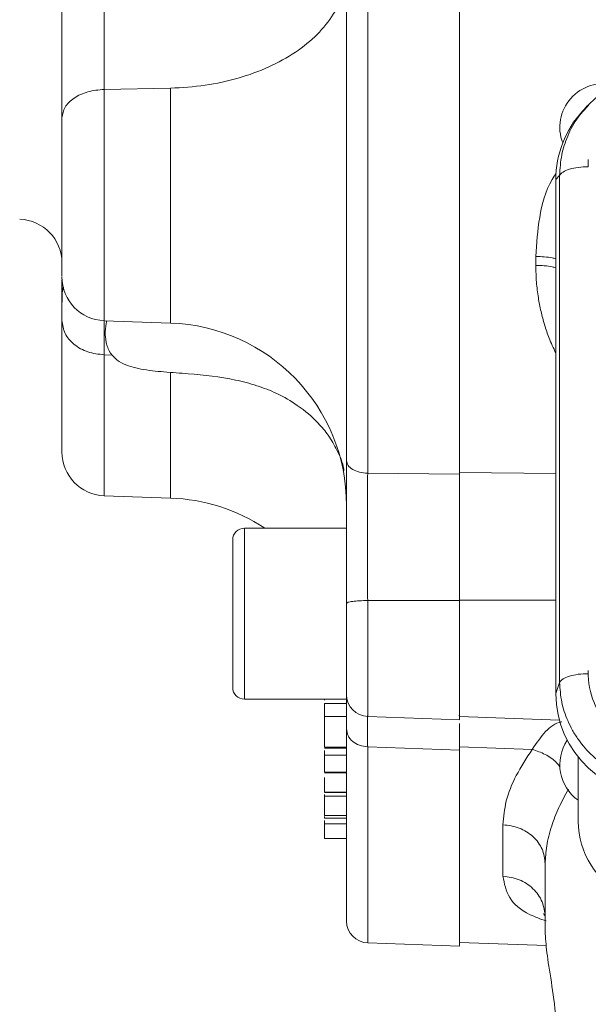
# Model space of a CAD drawing. Header units: inches. Extents: x 0.3 to 33.9, y 0.2 to 21.7.
# Tile 4 of 23: x 4.1 to 5.7, y 7.8 to 10.5. Entities that reach past the tile are written whole.
import ezdxf

# ---------------------------------------------------------------- set-up
doc = ezdxf.new("R2010")
doc.units = ezdxf.units.IN
doc.header["$MEASUREMENT"] = 0
doc.layers.add('SLD-0', color=7, linetype='Continuous', lineweight=15)
doc.styles.add('SLDTEXTSTYLE0', font='TXT', dxfattribs={"width": 0.75})
doc.dimstyles.new('SLDDIMSTYLE2', dxfattribs={"dimtxt": 0.25, "dimasz": 0.13, "dimexe": 0, "dimexo": 0.0625, "dimgap": 0.0625, "dimtad": 0, "dimtih": 1, "dimtoh": 1, "dimdec": 4, "dimrnd": 1e-09, "dimzin": 4, "dimdsep": 46, "dimtxsty": 'SLDTEXTSTYLE0', "dimsah": 1, "dimcen": 0.09, "dimadec": 0, "dimazin": 1, "dimtfac": 1, "dimtdec": 4, "dimtofl": 0, "dimtmove": 0, "dimatfit": 3, "dimfxl": 1, "dimfrac": 2, "dimtolj": 1, "dimtzin": 12, "dimarcsym": 0})

# ---------------------------------------------------------------- blocks, each defined once
blk = doc.blocks.new('*D19')
at = {"layer": 'SLD-0'}
for p, q in [((7.5217, 14.0334), (2.3019, 14.0334)), ((2.4269, 14.0334), (2.4269, 10.7931)), ((1.9478, 10.4191), (1.897, 10.4191)), ((1.897, 10.4191), (1.897, 10.0222)), ((2.906, 10.4191), (2.9568, 10.4191)), ((2.9568, 10.4191), (2.9568, 10.0222)), ((1.897, 10.0222), (1.9478, 10.0222)), ((2.9568, 10.0222), (2.906, 10.0222)), ((2.4269, 6.7312), (2.4269, 9.9714)), ((7.5217, 6.7312), (2.3019, 6.7312))]:
    blk.add_line(p, q, dxfattribs=at)
for points in [[(2.4269, 14.0334), (2.4069, 13.9034), (2.4469, 13.9034)], [(2.4269, 6.7312), (2.4469, 6.8612), (2.4069, 6.8612)]]:
    blk.add_solid(points, dxfattribs=at)
at = {"layer": 'SLD-0', "char_height": 0.25, "attachment_point": 1, "style": 'SLDTEXTSTYLE0'}
for s, insert in [('7.30', (2.002, 10.7921, 0.0039)), ('185.5', (2.0112, 10.3445, 0.0039))]:
    blk.add_mtext(s, dxfattribs=dict(at, insert=insert))

msp = doc.modelspace()

# ---------------------------------------------------------------- linework, layer by layer
at = {"color": 7, "linetype": 'Continuous', "lineweight": 15}
for p, q in [((5.05514, 9.24158), (5.05514, 12.66995)), ((5.30723, 9.23894), (5.30723, 12.6726)), ((4.51468, 10.29703), (4.33304, 10.29387)), ((5.65539, 10.24683), (5.644, 10.23432)), ((5.66164, 10.25175), (5.6565, 10.24586)), ((5.65973, 10.10131), (5.65973, 10.08698)), ((5.65973, 10.08698), (5.6598, 10.08173)), ((5.58113, 10.05804), (5.57074, 10.04663)), ((5.57074, 10.04663), (5.57074, 8.63737)), ((5.58113, 10.05804), (5.58113, 8.66817)), ((5.51592, 9.81133), (5.51592, 9.83581)), ((4.21723, 9.65999), (4.21723, 9.69618)), ((4.33304, 9.65972), (4.51468, 9.65338)), ((4.35574, 9.56536), (4.33304, 9.56616)), ((5.05514, 9.24158), (5.30723, 9.23894)), ((4.33304, 9.17979), (4.51468, 9.17345)), ((4.99723, 9.09087), (4.71723, 9.09087)), ((4.99723, 9.09087), (4.99723, 8.62187)), ((4.68523, 9.05887), (4.68523, 8.65387)), ((5.05514, 8.8924), (5.30723, 8.89229)), ((5.30723, 8.56554), (5.30723, 8.89229)), ((5.65973, 8.70094), (5.65973, 8.68661)), ((5.57074, 8.63737), (5.58113, 8.66817)), ((4.71723, 8.62187), (4.99723, 8.62187)), ((4.99723, 8.6218), (4.93723, 8.6218)), ((4.93723, 8.6218), (4.93723, 8.61906)), ((4.99723, 8.61053), (4.93723, 8.61053)), ((4.93723, 8.5857), (4.93723, 8.58117)), ((4.99723, 8.57416), (4.93723, 8.57416)), ((5.05514, 8.57434), (5.30723, 8.56554)), ((5.30723, 8.5774), (5.30505, 8.57748)), ((5.30723, 8.57408), (5.58052, 8.56454)), ((4.99723, 8.49037), (4.93723, 8.49037)), ((4.93723, 8.48764), (4.99723, 8.48764)), ((4.93723, 8.48123), (4.93723, 8.46889)), ((5.05514, 8.49128), (5.30723, 8.48239)), ((5.50629, 8.48437), (5.30723, 8.49139)), ((5.30723, 7.94494), (5.30723, 8.48239)), ((4.99723, 8.46889), (4.93723, 8.46889)), ((5.63173, 8.46408), (5.63173, 8.28703)), ((4.99723, 8.42207), (4.93723, 8.42207)), ((4.93723, 8.42027), (4.99723, 8.42027)), ((4.99723, 8.36706), (4.93723, 8.36706)), ((4.93723, 8.36619), (4.99723, 8.36619)), ((4.93723, 8.35998), (4.93723, 8.35575)), ((4.99723, 8.35575), (4.93723, 8.35575)), ((4.93723, 8.303), (4.99723, 8.303)), ((4.99723, 8.29603), (4.93723, 8.29603)), ((4.99723, 8.27987), (4.93723, 8.27987)), ((5.42592, 8.1367), (5.42592, 8.2777)), ((4.93723, 8.23997), (4.99723, 8.23997)), ((5.54173, 8.17083), (5.54173, 7.97885)), ((5.54173, 8.01666), (5.54158, 8.01682)), ((5.05514, 7.95374), (5.30723, 7.94494)), ((5.30723, 7.95484), (5.54485, 7.94655))]:
    msp.add_line(p, q, dxfattribs=at)
at = {"color": 8, "linetype": 'Continuous', "lineweight": 15}
for p, q in [((4.33304, 10.29387), (4.33304, 9.65972)), ((4.51468, 9.65338), (4.51468, 10.29703)), ((4.33304, 9.56616), (4.33304, 9.17979)), ((4.51468, 9.17345), (4.51468, 9.51662)), ((5.30723, 9.24334), (5.57074, 9.24059)), ((4.71723, 9.09087), (4.71723, 8.62187)), ((5.05514, 8.57434), (5.05514, 8.8924)), ((5.30723, 8.89313), (5.57074, 8.89301)), ((5.05514, 7.95374), (5.05514, 8.49128))]:
    msp.add_line(p, q, dxfattribs=at)
at = {"color": 7, "linetype": 'Continuous', "lineweight": 15}
for centre, radius, start, end in [((5.70173, 10.18982), 0.12, 76.19125, 200.90977), ((4.09723, 9.81795), 0.12, 0, 88), ((4.33723, 9.77965), 0.12, 180, 268), ((4.49723, 9.15368), 0.5, 0, 88), ((4.33723, 9.29972), 0.12, 180, 268), ((4.49723, 8.67375), 0.5, 56.53529, 88), ((4.71723, 9.05887), 0.032, 90, 180), ((5.87781, 8.69448), 0.21822, 182.06591, 273.29627), ((4.71723, 8.65387), 0.032, 180, 270), ((5.05723, 8.63431), 0.06, 180, 268), ((5.70173, 8.44239), 0.12, 146.05077, 234.31467), ((5.86323, 8.2904), 0.23152, 180.83451, 243.55201), ((5.05723, 8.01371), 0.06, 180, 268)]:
    msp.add_arc(centre, radius, start, end, dxfattribs=at)
for centre, major_axis, start_param, end_param in [((5.88959, 10.03765), (0.31298, -0.06559), 2.6420187, 3.3336115), ((5.88959, 8.64634), (0.31298, 0.06559), 2.9495738, 4.4902119)]:
    msp.add_ellipse(centre, major_axis=major_axis, ratio=0.927683, start_param=start_param, end_param=end_param, dxfattribs=at)
for points, knots in [([(5.30723, 12.66819), (5.30723, 12.58336), (5.30723, 12.4137), (5.30723, 12.13959), (5.30723, 11.85461), (5.30723, 11.56011), (5.30723, 11.2595), (5.30723, 10.95577), (5.30723, 10.65203), (5.30723, 10.35143), (5.30723, 10.05692), (5.30723, 9.77195), (5.30723, 9.49783), (5.30723, 9.32817), (5.30723, 9.24334)], [0, 0, 0, 0, 0.0833333, 0.1666666, 0.25, 0.3333333, 0.4166667, 0.5, 0.5833333, 0.6666667, 0.75, 0.8333333, 0.9166667, 1, 1, 1, 1]), ([(4.99723, 9.27582), (4.99723, 9.35557), (4.99723, 9.51652), (4.99723, 9.77833), (4.99723, 10.05598), (4.99723, 10.34776), (4.99723, 10.64948), (4.99723, 10.95576), (4.99723, 11.26204), (4.99723, 11.56376), (4.99723, 11.85554), (4.99723, 12.1332), (4.99723, 12.39501), (4.99723, 12.55596), (4.99723, 12.63571)], [0, 0, 0, 0, 0.0799365, 0.1613321, 0.2440985, 0.328859, 0.4141979, 0.5, 0.5857968, 0.6711357, 0.7559015, 0.8386627, 0.920061, 1, 1, 1, 1]), ([(4.21723, 10.21577), (4.21723, 10.25126), (4.21723, 10.32222), (4.21723, 10.44704), (4.21723, 10.57852), (4.21723, 10.66678), (4.21723, 10.7109)], [0, 0, 0, 0, 0.25062757, 0.50100188, 0.75057773, 1, 1, 1, 1]), ([(4.33304, 10.69317), (4.33296, 10.66855), (4.3328, 10.62268), (4.33265, 10.54513), (4.33261, 10.47937), (4.33265, 10.42659), (4.33271, 10.39645), (4.33277, 10.36291), (4.33288, 10.32884), (4.333, 10.30421), (4.33304, 10.29387)], [0, 0, 0, 0, 0.1730748, 0.3225575, 0.5424158, 0.6421377, 0.7166316, 0.7777093, 0.9066756, 1, 1, 1, 1]), ([(4.51468, 10.29703), (4.5466, 10.29891), (4.61043, 10.30266), (4.70184, 10.32319), (4.78581, 10.35382), (4.85905, 10.3945), (4.91942, 10.44343), (4.96268, 10.49902), (4.98619, 10.54264), (4.98932, 10.56734), (4.98984, 10.57137)], [0, 0, 0, 0, 0.1389899, 0.2779798, 0.4169697, 0.55596, 0.6949501, 0.8339399, 0.9729301, 1, 1, 1, 1]), ([(5.89036, 10.34801), (5.8676, 10.34675), (5.82274, 10.34428), (5.75922, 10.32297), (5.70152, 10.29159), (5.67071, 10.26168), (5.65532, 10.24674)], [0, 0, 0, 0, 0.2571685, 0.5070455, 0.7537631, 1, 1, 1, 1]), ([(4.33304, 10.29387), (4.31774, 10.2924), (4.28713, 10.28945), (4.24899, 10.27126), (4.2224, 10.2458), (4.21896, 10.22578), (4.21723, 10.21577)], [0, 0, 0, 0, 0.2500001, 0.5000005, 0.7500005, 1, 1, 1, 1]), ([(4.21723, 10.21577), (4.21723, 10.19417), (4.21723, 10.1499), (4.21723, 10.06847), (4.21723, 9.98577), (4.21723, 9.90978), (4.21723, 9.84568), (4.21723, 9.80079), (4.21723, 9.77907), (4.21723, 9.78175), (4.21723, 9.78246)], [0, 0, 0, 0, 0.1319131, 0.270348, 0.4087828, 0.5406959, 0.672609, 0.8110438, 0.9494786, 1, 1, 1, 1]), ([(5.6598, 10.08173), (5.6505, 10.08139), (5.63188, 10.0807), (5.60751, 10.07541), (5.58876, 10.06772), (5.58367, 10.06127), (5.58113, 10.05804)], [0, 0, 0, 0, 0.2500004, 0.5000001, 0.7499998, 1, 1, 1, 1]), ([(4.22194, 9.7505), (4.2217, 9.7506), (4.21941, 9.75162), (4.21825, 9.73906), (4.21736, 9.71859), (4.21731, 9.7014), (4.21729, 9.69618)], [0, 0, 0, 0, 0.0545038, 0.5137736, 0.8520795, 1, 1, 1, 1]), ([(4.33304, 9.56616), (4.31774, 9.56792), (4.28713, 9.57146), (4.24899, 9.59331), (4.2224, 9.6239), (4.21896, 9.64796), (4.21723, 9.65999)], [0, 0, 0, 0, 0.25, 0.5000005, 0.7500004, 1, 1, 1, 1]), ([(4.21723, 9.65999), (4.21723, 9.62482), (4.21723, 9.55368), (4.21723, 9.46627), (4.21723, 9.39375), (4.21723, 9.34048), (4.21723, 9.30614), (4.21723, 9.30186), (4.21723, 9.29972)], [0, 0, 0, 0, 0.1583568, 0.3202623, 0.4854871, 0.6556623, 0.8272624, 1, 1, 1, 1]), ([(4.33264, 9.65934), (4.33263, 9.65828), (4.33262, 9.65491), (4.33265, 9.64372), (4.33271, 9.63026), (4.33277, 9.61408), (4.33288, 9.59328), (4.333, 9.57418), (4.33304, 9.56616)], [0, 0, 0, 0, 0.0906536, 0.2888283, 0.4368682, 0.5582466, 0.8145382, 1, 1, 1, 1]), ([(4.33983, 9.65949), (4.33975, 9.65893), (4.3393, 9.65557), (4.33764, 9.64571), (4.3355, 9.63341), (4.33602, 9.61392), (4.3392, 9.59624), (4.3449, 9.57893), (4.35751, 9.55953), (4.38783, 9.53779), (4.43599, 9.52523), (4.49774, 9.51897), (4.58465, 9.51311), (4.67062, 9.50368), (4.75124, 9.48286), (4.80976, 9.46001), (4.86847, 9.426), (4.91437, 9.3865), (4.94919, 9.34447), (4.9728, 9.30273), (4.9876, 9.26985), (4.98985, 9.24981), (4.99004, 9.24809)], [0, 0, 0, 0, 0.0070416, 0.0427976, 0.0817782, 0.1156765, 0.1314569, 0.1468465, 0.1757544, 0.2030172, 0.2613162, 0.3270356, 0.3962239, 0.5312356, 0.5940541, 0.6547119, 0.7253764, 0.8131137, 0.8651675, 0.9243819, 0.9935101, 1, 1, 1, 1]), ([(4.99723, 9.27582), (4.99809, 9.27143), (4.99982, 9.26265), (5.01311, 9.25149), (5.03218, 9.24352), (5.04749, 9.24223), (5.05514, 9.24158)], [0, 0, 0, 0, 0.2500004, 0.5000014, 0.7500012, 1, 1, 1, 1]), ([(4.99723, 8.88474), (4.99723, 8.91902), (4.99723, 8.98758), (4.99723, 9.08983), (4.99723, 9.18814), (4.99723, 9.2466), (4.99723, 9.27582)], [0, 0, 0, 0, 0.2500008, 0.4999619, 0.7499946, 1, 1, 1, 1]), ([(5.05514, 8.8924), (5.05512, 8.90375), (5.05508, 8.93077), (5.05504, 8.96983), (5.055, 9.01423), (5.05498, 9.05958), (5.05499, 9.11314), (5.05503, 9.17604), (5.0551, 9.21806), (5.05514, 9.24158)], [0, 0, 0, 0, 0.0931339, 0.2217769, 0.3180534, 0.456595, 0.5943376, 0.7728328, 1, 1, 1, 1]), ([(5.30723, 8.89229), (5.30723, 8.92475), (5.30723, 8.98487), (5.30723, 9.07267), (5.30723, 9.15805), (5.30723, 9.21065), (5.30723, 9.23894)], [0, 0, 0, 0, 0.2668539, 0.4941327, 0.7280068, 1, 1, 1, 1]), ([(4.99723, 8.88474), (4.99809, 8.88572), (4.99982, 8.88769), (5.01311, 8.89018), (5.03218, 8.89197), (5.04749, 8.89226), (5.05514, 8.8924)], [0, 0, 0, 0, 0.2499998, 0.5000009, 0.7500009, 1, 1, 1, 1]), ([(4.99723, 8.63569), (4.99723, 8.63537), (4.99723, 8.63428), (4.99723, 8.64474), (4.99723, 8.66624), (4.99723, 8.69804), (4.99723, 8.73775), (4.99723, 8.78404), (4.99723, 8.83424), (4.99723, 8.86806), (4.99723, 8.88474)], [0, 0, 0, 0, 0.0572216, 0.1934198, 0.3296181, 0.46228, 0.5949418, 0.7311399, 0.8673382, 1, 1, 1, 1]), ([(5.30723, 8.57589), (5.30723, 8.57547), (5.30723, 8.57405), (5.30723, 8.58727), (5.30723, 8.61441), (5.30723, 8.65504), (5.30723, 8.70597), (5.30723, 8.76477), (5.30723, 8.82848), (5.30723, 8.87158), (5.30723, 8.89313)], [0, 0, 0, 0, 0.0578192, 0.1924164, 0.3270137, 0.4616109, 0.5962082, 0.7308054, 0.8654027, 1, 1, 1, 1]), ([(5.58113, 8.66817), (5.58367, 8.67139), (5.58876, 8.67785), (5.60751, 8.68554), (5.63188, 8.69083), (5.6505, 8.69152), (5.6598, 8.69186)], [0, 0, 0, 0, 0.2500001, 0.4999998, 0.7499995, 1, 1, 1, 1]), ([(5.58113, 8.66817), (5.58236, 8.64989), (5.58476, 8.61412), (5.59947, 8.57007), (5.61618, 8.5363), (5.63749, 8.50282), (5.67062, 8.46503), (5.71943, 8.42766), (5.77375, 8.40092), (5.83154, 8.38374), (5.87047, 8.38092), (5.89036, 8.37948)], [0, 0, 0, 0, 0.1230962, 0.2409198, 0.3064863, 0.3715492, 0.5000849, 0.628624, 0.7590801, 0.8769051, 1, 1, 1, 1]), ([(4.99723, 8.5405), (4.99723, 8.55819), (4.99723, 8.59357), (4.99723, 8.61995), (4.99723, 8.62508), (4.99723, 8.62526)], [0, 0, 0, 0, 0.49113237, 0.98231802, 1, 1, 1, 1]), ([(4.93723, 8.60987), (4.93723, 8.60971), (4.93723, 8.60925), (4.93723, 8.59983), (4.93723, 8.58697), (4.93723, 8.57683), (4.93723, 8.57416)], [0, 0, 0, 0, 0.1702216, 0.5200635, 0.8732468, 1, 1, 1, 1]), ([(4.93723, 8.57416), (4.93723, 8.56988), (4.93723, 8.55834), (4.93723, 8.53597), (4.93723, 8.5142), (4.93723, 8.49782), (4.93723, 8.49256), (4.93723, 8.49037)], [0, 0, 0, 0, 0.1361174, 0.3672542, 0.6798179, 0.8668936, 1, 1, 1, 1]), ([(4.99723, 8.5405), (4.99809, 8.53419), (4.99982, 8.52157), (5.01311, 8.50552), (5.03218, 8.49406), (5.04749, 8.49221), (5.05514, 8.49128)], [0, 0, 0, 0, 0.2500008, 0.5000013, 0.750001, 1, 1, 1, 1]), ([(4.99723, 8.01371), (4.99723, 8.01678), (4.99723, 8.02292), (4.99723, 8.07224), (4.99723, 8.14914), (4.99723, 8.25464), (4.99723, 8.38291), (4.99723, 8.48829), (4.99723, 8.5405)], [0, 0, 0, 0, 0.1715935, 0.3422715, 0.511803, 0.6773255, 0.8401219, 1, 1, 1, 1]), ([(5.30723, 8.48239), (5.30723, 8.49966), (5.30723, 8.53115), (5.30723, 8.54807), (5.30723, 8.55572)], [0, 0, 0, 0, 0.5481439, 1, 1, 1, 1]), ([(4.93723, 8.47839), (4.93723, 8.47662), (4.93723, 8.47184), (4.93723, 8.45976), (4.93723, 8.44835), (4.93723, 8.44335), (4.93723, 8.4423)], [0, 0, 0, 0, 0.2679079, 0.7210709, 0.9410789, 1, 1, 1, 1]), ([(5.30723, 7.95484), (5.30723, 7.9578), (5.30723, 7.96372), (5.30723, 8.01148), (5.30723, 8.08705), (5.30723, 8.19305), (5.30723, 8.32536), (5.30723, 8.43605), (5.30723, 8.49139)], [0, 0, 0, 0, 0.1666667, 0.3333333, 0.5, 0.6666667, 0.8333333, 1, 1, 1, 1]), ([(5.42592, 8.2777), (5.4278, 8.29913), (5.43157, 8.34219), (5.45914, 8.41206), (5.49056, 8.46026), (5.50629, 8.48437)], [0, 0, 0, 0, 0.3310009, 0.665191, 1, 1, 1, 1]), ([(4.93723, 8.46889), (4.93723, 8.46468), (4.93723, 8.4516), (4.93723, 8.4364), (4.93723, 8.4255), (4.93723, 8.42268), (4.93723, 8.42207)], [0, 0, 0, 0, 0.2092528, 0.6495688, 0.9233869, 1, 1, 1, 1]), ([(4.93723, 8.4423), (4.93723, 8.4392), (4.93723, 8.43563), (4.93723, 8.43215), (4.93723, 8.4317)], [0, 0, 0, 0, 0.8692609, 1, 1, 1, 1]), ([(4.93723, 8.40745), (4.93723, 8.40185), (4.93723, 8.38803), (4.93723, 8.37406), (4.93723, 8.36882), (4.93723, 8.36706)], [0, 0, 0, 0, 0.3117576, 0.7683833, 1, 1, 1, 1]), ([(4.93723, 8.37821), (4.93723, 8.37812), (4.93723, 8.37714), (4.93723, 8.3749), (4.93723, 8.37288)], [0, 0, 0, 0, 0.094356, 1, 1, 1, 1]), ([(4.93723, 8.35045), (4.93723, 8.3514), (4.93723, 8.35369), (4.93723, 8.3571), (4.93723, 8.35982), (4.93723, 8.36056), (4.93723, 8.36083)], [0, 0, 0, 0, 0.1672813, 0.4025836, 0.7841365, 1, 1, 1, 1]), ([(4.93723, 8.35575), (4.93723, 8.35218), (4.93723, 8.34101), (4.93723, 8.3261), (4.93723, 8.31379), (4.93723, 8.30749), (4.93723, 8.30413), (4.93723, 8.30326), (4.93723, 8.303)], [0, 0, 0, 0, 0.17822602, 0.55629049, 0.76749682, 0.87416681, 0.96252019, 1, 1, 1, 1]), ([(4.93723, 8.31148), (4.93723, 8.31135), (4.93723, 8.30907), (4.93723, 8.30704), (4.93723, 8.30513)], [0, 0, 0, 0, 0.0581092, 1, 1, 1, 1]), ([(4.93723, 8.303), (4.93723, 8.3029), (4.93723, 8.30279), (4.93723, 8.30299), (4.93723, 8.303)], [0, 0, 0, 0, 0.9546268, 1, 1, 1, 1]), ([(4.93723, 8.30067), (4.93723, 8.29987), (4.93723, 8.29807), (4.93723, 8.29658), (4.93723, 8.29618), (4.93723, 8.29603)], [0, 0, 0, 0, 0.33489553, 0.75705991, 1, 1, 1, 1]), ([(4.93723, 8.28915), (4.93723, 8.28677), (4.93723, 8.28189), (4.93723, 8.28056), (4.93723, 8.27987)], [0, 0, 0, 0, 0.4876985, 1, 1, 1, 1]), ([(4.93723, 8.28657), (4.93723, 8.28304), (4.93723, 8.27202), (4.93723, 8.25859), (4.93723, 8.248), (4.93723, 8.24294), (4.93723, 8.2404), (4.93723, 8.24007), (4.93723, 8.23997)], [0, 0, 0, 0, 0.17822508, 0.5562897, 0.76749631, 0.87416675, 0.96252007, 1, 1, 1, 1]), ([(5.42592, 8.2777), (5.44123, 8.27569), (5.47184, 8.27167), (5.50998, 8.24677), (5.53656, 8.21193), (5.54001, 8.18453), (5.54173, 8.17083)], [0, 0, 0, 0, 0.2499999, 0.5000004, 0.75, 1, 1, 1, 1]), ([(5.54173, 8.0242), (5.54001, 8.03862), (5.53656, 8.06747), (5.50998, 8.10415), (5.47184, 8.13035), (5.44123, 8.13459), (5.42592, 8.1367)], [0, 0, 0, 0, 0.2499995, 0.4999994, 0.75, 1, 1, 1, 1]), ([(5.54173, 8.02849), (5.5407, 8.02938), (5.53752, 8.03212), (5.53728, 8.03433), (5.53743, 8.03423), (5.53749, 8.03418)], [0, 0, 0, 0, 0.2226865, 0.6833465, 1, 1, 1, 1]), ([(5.54173, 7.97885), (5.54308, 7.96032), (5.54577, 7.92339), (5.56058, 7.83744), (5.57343, 7.73684), (5.57884, 7.62617), (5.57343, 7.5155), (5.56058, 7.41489), (5.54577, 7.32895), (5.54308, 7.29201), (5.54173, 7.27348)], [0, 0, 0, 0, 0.1260408, 0.251244, 0.3758357, 0.5000001, 0.6241644, 0.748756, 0.8739592, 1, 1, 1, 1])]:
    msp.add_open_spline(points, degree=3, knots=knots, dxfattribs=at)
at = {"color": 8, "linetype": 'Continuous', "lineweight": 15}
for points, knots in [([(5.6565, 10.24586), (5.64824, 10.237), (5.62608, 10.21324), (5.60277, 10.16817), (5.58472, 10.11384), (5.58234, 10.07691), (5.58113, 10.05804)], [0, 0, 0, 0, 0.172869, 0.4634218, 0.7258427, 1, 1, 1, 1]), ([(5.57139, 10.06431), (5.56773, 10.05867), (5.54381, 10.02177), (5.52324, 9.94279), (5.51836, 9.87144), (5.51592, 9.83581)], [0, 0, 0, 0, 0.0829197, 0.5420957, 1, 1, 1, 1]), ([(5.51592, 9.83581), (5.53173, 9.83531), (5.55183, 9.83468), (5.56741, 9.83026), (5.57074, 9.82932)], [0, 0, 0, 0, 0.7862079, 1, 1, 1, 1]), ([(5.51592, 9.81133), (5.51625, 9.79598), (5.5169, 9.7663), (5.52232, 9.72422), (5.52988, 9.68512), (5.53981, 9.64818), (5.55228, 9.60983), (5.56427, 9.58497), (5.57074, 9.57155)], [0, 0, 0, 0, 0.1838577, 0.3555757, 0.5109473, 0.6653564, 0.8193654, 1, 1, 1, 1]), ([(5.57074, 9.80469), (5.56741, 9.80565), (5.55183, 9.81017), (5.53173, 9.81082), (5.51592, 9.81133)], [0, 0, 0, 0, 0.2137922, 1, 1, 1, 1]), ([(4.21723, 9.69618), (4.21723, 9.70858), (4.21723, 9.74334), (4.21723, 9.7605), (4.21723, 9.77154)], [0, 0, 0, 0, 0.35661559, 1, 1, 1, 1]), ([(5.05514, 8.49128), (5.0551, 8.50634), (5.05503, 8.53324), (5.05499, 8.55583), (5.05498, 8.57114), (5.055, 8.57506), (5.05501, 8.57691)], [0, 0, 0, 0, 0.34163296, 0.61006856, 0.81721709, 1, 1, 1, 1]), ([(5.05501, 8.57622), (5.055, 8.57536), (5.05499, 8.57283), (5.05498, 8.56359), (5.055, 8.54849), (5.05504, 8.53098), (5.05508, 8.5126), (5.05512, 8.49758), (5.05514, 8.49128)], [0, 0, 0, 0, 0.1062965, 0.3134196, 0.5217437, 0.6665143, 0.8599551, 1, 1, 1, 1]), ([(5.50629, 8.48437), (5.51792, 8.50179), (5.54027, 8.53527), (5.56935, 8.5564), (5.58701, 8.55969), (5.58744, 8.55978)], [0, 0, 0, 0, 0.5140801, 0.9881007, 1, 1, 1, 1]), ([(5.58221, 8.43644), (5.57928, 8.44026), (5.56872, 8.45403), (5.5421, 8.47212), (5.51823, 8.48029), (5.50629, 8.48437)], [0, 0, 0, 0, 0.1609192, 0.5803182, 1, 1, 1, 1]), ([(5.54173, 8.17083), (5.54256, 8.18693), (5.54427, 8.2204), (5.55787, 8.27213), (5.5774, 8.32415), (5.59604, 8.35803), (5.60527, 8.37483)], [0, 0, 0, 0, 0.2522391, 0.5243413, 0.7642542, 1, 1, 1, 1]), ([(5.54442, 8.01402), (5.52905, 8.01948), (5.48171, 8.03631), (5.43738, 8.0763), (5.42976, 8.11647), (5.42592, 8.1367)], [0, 0, 0, 0, 0.1926522, 0.5934661, 1, 1, 1, 1])]:
    msp.add_open_spline(points, degree=3, knots=knots, dxfattribs=at)

# ---------------------------------------------------------------- dimensions: what is measured, and where the dimension line sits
at = {"layer": 'SLD-0'}
dim = msp.add_linear_dim(base=(2.42687, 6.73117), p1=(7.57173, 14.03335), p2=(7.57173, 6.73117), angle=90, dimstyle='SLDDIMSTYLE2', dxfattribs=at)
dim.commit()
dim.dimension.update_dxf_attribs({"geometry": '*D19', "text_midpoint": (2.42687, 10.38226), "dimtype": 160})

doc.saveas('drawing.dxf')
